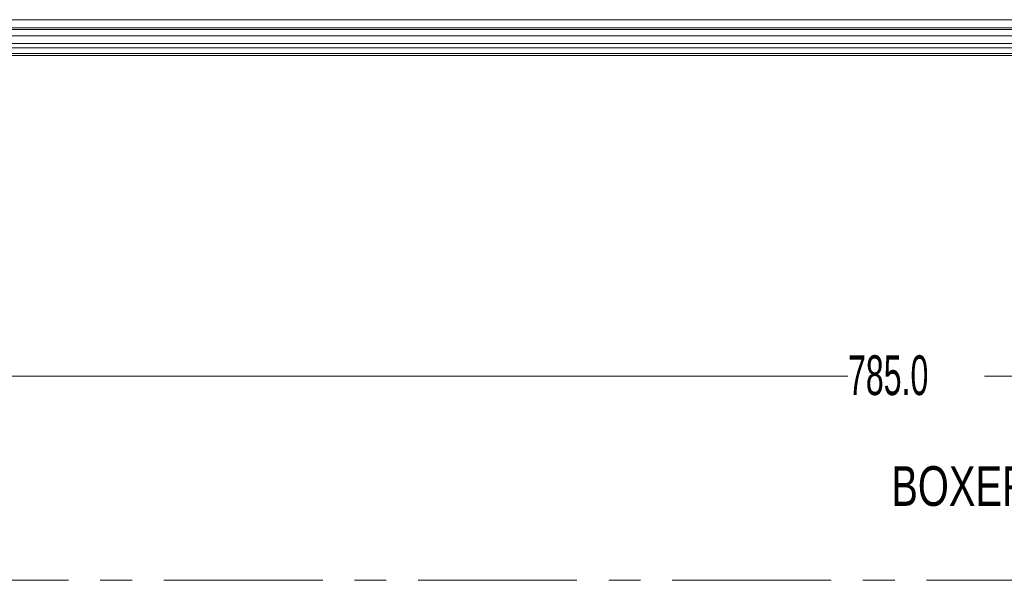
# Model space of a CAD drawing. Header units: millimetres. Extents: x 0 to 1118, y 0 to 864.
# Tile 6 of 256: x 121 to 200, y 134 to 179. Entities that reach past the tile are written whole.
import ezdxf

# ---------------------------------------------------------------- set-up
doc = ezdxf.new("R2010")
doc.units = ezdxf.units.MM
doc.linetypes.add('CENTERX2', pattern=[20.32, 12.7, -2.54, 2.54, -2.54])
doc.styles.add('SLDTEXTSTYLE0', font='TXT', dxfattribs={"width": 0.605})
doc.styles.add('SLDTEXTSTYLE2', font='TXT', dxfattribs={"width": 0.75})
doc.dimstyles.new('SLDDIMSTYLE1', dxfattribs={"dimtxt": 3.175, "dimasz": 3.302, "dimexe": 0, "dimexo": 0.0625, "dimgap": 0.79375, "dimtad": 0, "dimtih": 1, "dimtoh": 1, "dimdec": 1, "dimlfac": 4, "dimrnd": 1e-09, "dimzin": 4, "dimdsep": 46, "dimtxsty": 'SLDTEXTSTYLE0', "dimsah": 1, "dimcen": 0.09, "dimadec": 0, "dimazin": 1, "dimtfac": 1, "dimtofl": 0, "dimtmove": 0, "dimatfit": 3, "dimfxl": 1, "dimfrac": 2, "dimtolj": 1, "dimtzin": 12, "dimarcsym": 0})

# ---------------------------------------------------------------- blocks, each defined once
blk = doc.blocks.new('_D_37')
at = {"color": 7, "linetype": 'Continuous', "lineweight": 0}
for p, q in [((94.475, 170.762), (94.475, 148.676)), ((290.725, 170.762), (290.725, 148.676)), ((94.475, 150.276), (187.143, 150.276)), ((290.725, 150.276), (198.057, 150.276))]:
    blk.add_line(p, q, dxfattribs=at)
for points in [[(94.475, 150.276), (97.777, 149.768), (97.777, 150.784)], [(290.725, 150.276), (287.423, 150.784), (287.423, 149.768)]]:
    blk.add_solid(points, dxfattribs=at)
at = {"color": 7, "linetype": 'Continuous', "lineweight": 0, "insert": (187.143, 151.932), "char_height": 3.175, "attachment_point": 1, "style": 'SLDTEXTSTYLE0'}
blk.add_mtext('785.0', dxfattribs=at)

msp = doc.modelspace()

# ---------------------------------------------------------------- linework, layer by layer
at = {"color": 9, "linetype": 'Continuous', "lineweight": 0}
for p, q in [((286.5085, 178.7592), (98.6912, 178.7592)), ((99.2624, 178.0967), (285.9374, 178.0967)), ((285.9374, 177.4717), (99.2624, 177.4717)), ((99.2624, 176.8664), (285.9374, 176.8664)), ((285.9374, 176.5128), (99.2624, 176.5128)), ((99.2624, 176.0557), (285.9374, 176.0557))]:
    msp.add_line(p, q, dxfattribs=at)
at = {"color": 7, "linetype": 'Continuous', "lineweight": 15}
for p, q in [((286.5085, 178.1092), (98.6912, 178.1092)), ((99.2624, 177.9717), (285.9374, 177.9717)), ((285.9374, 175.9092), (99.2624, 175.9092))]:
    msp.add_line(p, q, dxfattribs=at)
at = {"color": 7, "linetype": 'CENTERX2', "lineweight": 0}
msp.add_line((30.8593, 133.9511), (382.644, 133.9511), dxfattribs=at)

# ---------------------------------------------------------------- texts
at = {"color": 7, "linetype": 'Continuous', "lineweight": 0, "insert": (190.6101, 143.0716), "char_height": 3.175, "attachment_point": 1, "style": 'SLDTEXTSTYLE2'}
msp.add_mtext('BOXER 2K SERIES', dxfattribs=at)

# ---------------------------------------------------------------- dimensions: what is measured, and where the dimension line sits
at = {"color": 7, "linetype": 'Continuous', "lineweight": 0}
dim = msp.add_linear_dim(base=(290.7249, 150.2759), p1=(94.4749, 172.3617), p2=(290.7249, 172.3617), dimstyle='SLDDIMSTYLE1', dxfattribs=at)
dim.commit()
dim.dimension.update_dxf_attribs({"geometry": '_D_37', "text_midpoint": (192.5999, 150.2759), "dimtype": 160})

doc.saveas('drawing.dxf')
